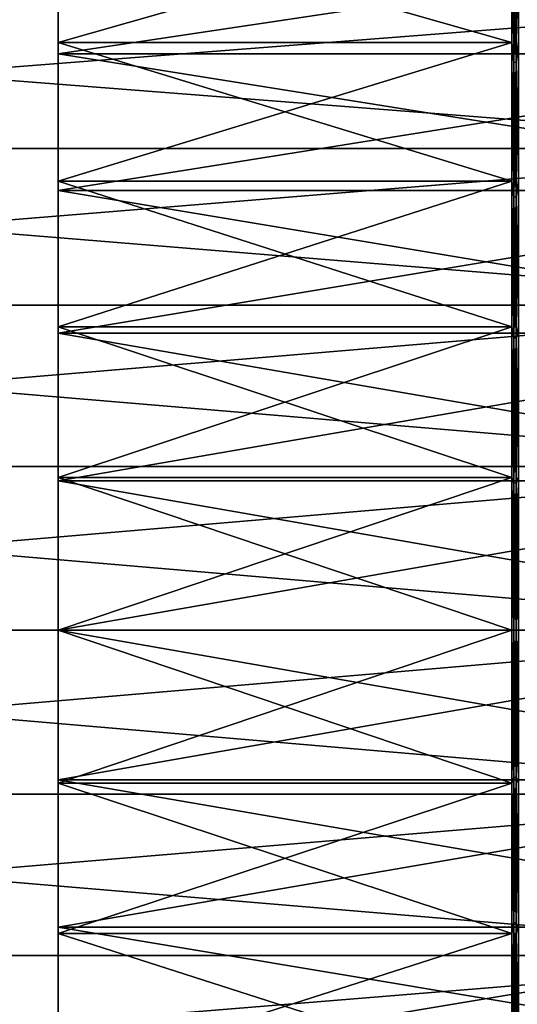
# Model space of a CAD drawing. Header units: metres. Extents: x 59 to 124, y -85 to 86.
# Tile 14 of 186: x 89 to 97, y -6 to 10. Entities that reach past the tile are written whole.
import ezdxf

# ---------------------------------------------------------------- set-up
doc = ezdxf.new("R2010")
doc.units = ezdxf.units.M
doc.layers.add('solid_21414500', color=7, linetype='CONTINUOUS')

msp = doc.modelspace()

# ---------------------------------------------------------------- linework, layer by layer
at = {"layer": 'solid_21414500'}
for points in [[(89.5, 12.13599, -16.703545), (89.5, 9.946378, -18.093105), (89.5, 11.92937, -17.282644)], [(89.5, 9.946378, 18.093105), (89.5, 12.13599, 16.703545), (89.5, 11.92937, 17.282644)], [(97.185432, 9.946681, -18.092945), (89.5, 9.946378, -18.093105), (89.5, 12.13599, -16.703545)], [(97.185432, 9.946681, -18.092945), (89.5, 12.13599, -16.703545), (97.185432, 12.135896, -16.703627)], [(97.185432, 12.135896, 16.703627), (89.5, 12.13599, 16.703545), (89.5, 9.946378, 18.093105)], [(97.185432, 12.135896, 16.703627), (89.5, 9.946378, 18.093105), (97.185432, 9.946681, 18.092945)], [(97.185432, 9.946681, -18.092945), (97.185432, 12.135896, -16.703627), (97.217827, 11.745018, -17.015596)], [(97.185432, 12.135896, 16.703627), (97.185432, 9.946681, 18.092945), (97.217827, 11.745018, 17.015596)], [(97.257149, 11.755389, 17.030621), (97.300003, 9.972301, 18.139547), (97.300003, 12.167154, 16.746653)], [(97.257149, 11.755389, -17.030621), (97.300003, 12.167154, -16.746653), (97.300003, 9.972301, -18.139547)], [(89.5, 11.92937, 17.282644), (104, 11.92937, 17.282644), (104, 9.759169, 18.594587)], [(89.5, 9.759169, 18.594587), (89.5, 11.92937, 17.282644), (104, 9.759169, 18.594587)], [(89.5, 9.759169, -18.594587), (104, 9.759169, -18.594587), (104, 11.92937, -17.282644)], [(89.5, 11.92937, -17.282644), (89.5, 9.759169, -18.594587), (104, 11.92937, -17.282644)], [(89.5, 9.946378, -18.093105), (89.5, 9.759169, -18.594587), (89.5, 11.92937, -17.282644)], [(89.5, 9.946378, 18.093105), (89.5, 11.92937, 17.282644), (89.5, 9.759169, 18.594587)], [(97.185432, 9.946681, -18.092945), (97.217827, 11.745018, -17.015596), (97.217827, 9.608379, -18.307238)], [(97.185432, 9.946681, 18.092945), (97.217827, 9.608379, 18.307238), (97.217827, 11.745018, 17.015596)], [(97.257149, 9.616864, -18.323404), (97.217827, 11.745018, -17.015596), (97.257149, 11.755389, -17.030621)], [(97.257149, 11.755389, 17.030621), (97.217827, 11.745018, 17.015596), (97.217827, 9.608379, 18.307238)], [(97.257149, 11.755389, 17.030621), (97.217827, 9.608379, 18.307238), (97.257149, 9.616864, 18.323404)], [(97.257149, 9.616864, -18.323404), (97.217827, 9.608379, -18.307238), (97.217827, 11.745018, -17.015596)], [(97.257149, 11.755389, 17.030621), (97.257149, 9.616864, 18.323404), (97.300003, 9.972301, 18.139547)], [(97.257149, 9.616864, -18.323404), (97.257149, 11.755389, -17.030621), (97.300003, 9.972301, -18.139547)], [(103.5, 8.155912, -21.505373), (71, 8.155905, -21.505352), (71, 10.688633, -20.365488)], [(103.5, 10.688633, -20.365488), (103.5, 8.155912, -21.505373), (71, 10.688633, -20.365488)], [(103.5, 10.688633, 20.365488), (71, 10.688633, 20.365488), (71, 8.155905, 21.505352)], [(103.5, 8.155912, 21.505373), (103.5, 10.688633, 20.365488), (71, 8.155905, 21.505352)], [(97.185432, 7.600601, -19.196926), (89.5, 9.946378, -18.093105), (97.185432, 9.946681, -18.092945)], [(97.185432, 9.946681, 18.092945), (89.5, 9.946378, 18.093105), (89.5, 7.600686, 19.196852)], [(97.185432, 9.946681, 18.092945), (89.5, 7.600686, 19.196852), (97.185432, 7.600601, 19.196926)], [(89.5, 9.946378, -18.093105), (89.5, 7.600686, -19.196852), (89.5, 9.759169, -18.594587)], [(89.5, 7.600686, 19.196852), (89.5, 9.946378, 18.093105), (89.5, 9.759169, 18.594587)], [(97.185432, 7.600601, -19.196926), (89.5, 7.600686, -19.196852), (89.5, 9.946378, -18.093105)], [(97.185432, 7.600601, -19.196926), (97.185432, 9.946681, -18.092945), (97.217827, 9.608379, -18.307238)], [(97.185432, 9.946681, 18.092945), (97.185432, 7.600601, 19.196926), (97.217827, 9.608379, 18.307238)], [(97.257149, 9.616864, 18.323404), (97.300003, 7.620178, 19.246374), (97.300003, 9.972301, 18.139547)], [(97.257149, 9.616864, -18.323404), (97.300003, 9.972301, -18.139547), (97.300003, 7.620178, -19.246374)], [(89.5, 9.759169, 18.594587), (104, 9.759169, 18.594587), (104, 7.446501, 19.63538)], [(89.5, 7.446501, 19.63538), (89.5, 9.759169, 18.594587), (104, 7.446501, 19.63538)], [(89.5, 7.446501, -19.63538), (104, 7.446501, -19.63538), (104, 9.759169, -18.594587)], [(89.5, 9.759169, -18.594587), (89.5, 7.446501, -19.63538), (104, 9.759169, -18.594587)], [(89.5, 7.600686, -19.196852), (89.5, 7.446501, -19.63538), (89.5, 9.759169, -18.594587)], [(89.5, 7.600686, 19.196852), (89.5, 9.759169, 18.594587), (89.5, 7.446501, 19.63538)], [(97.185432, 7.600601, -19.196926), (97.217827, 9.608379, -18.307238), (97.217827, 7.33163, -19.331921)], [(97.185432, 7.600601, 19.196926), (97.217827, 7.33163, 19.331921), (97.217827, 9.608379, 18.307238)], [(97.257149, 7.338104, -19.348991), (97.217827, 9.608379, -18.307238), (97.257149, 9.616864, -18.323404)], [(97.257149, 9.616864, 18.323404), (97.217827, 9.608379, 18.307238), (97.217827, 7.33163, 19.331921)], [(97.257149, 9.616864, 18.323404), (97.217827, 7.33163, 19.331921), (97.257149, 7.338104, 19.348991)], [(97.257149, 7.338104, -19.348991), (97.217827, 7.33163, -19.331921), (97.217827, 9.608379, -18.307238)], [(97.257149, 9.616864, 18.323404), (97.257149, 7.338104, 19.348991), (97.300003, 7.620178, 19.246374)], [(97.257149, 7.338104, -19.348991), (97.257149, 9.616864, -18.323404), (97.300003, 7.620178, -19.246374)], [(103.5, 8.155912, -21.505373), (103.5, 5.50426, -22.331661), (71, 8.155905, -21.505352)], [(103.5, 8.155912, 21.505373), (71, 8.155905, 21.505352), (71, 5.50426, 22.331661)], [(103.5, 5.50426, 22.331661), (103.5, 8.155912, 21.505373), (71, 5.50426, 22.331661)], [(103.5, 5.50426, -22.331661), (71, 5.50426, -22.331661), (71, 8.155905, -21.505352)], [(89.5, 7.600686, -19.196852), (89.5, 5.134784, -19.998129), (89.5, 7.446501, -19.63538)], [(89.5, 5.134784, 19.998129), (89.5, 7.600686, 19.196852), (89.5, 7.446501, 19.63538)], [(97.185432, 5.134655, -19.998161), (89.5, 5.134784, -19.998129), (89.5, 7.600686, -19.196852)], [(97.185432, 5.134655, -19.998161), (89.5, 7.600686, -19.196852), (97.185432, 7.600601, -19.196926)], [(97.185432, 7.600601, 19.196926), (89.5, 7.600686, 19.196852), (89.5, 5.134784, 19.998129)], [(97.185432, 7.600601, 19.196926), (89.5, 5.134784, 19.998129), (97.185432, 5.134655, 19.998161)], [(97.185432, 5.134655, -19.998161), (97.185432, 7.600601, -19.196926), (97.217827, 7.33163, -19.331921)], [(97.185432, 7.600601, 19.196926), (97.185432, 5.134655, 19.998161), (97.217827, 7.33163, 19.331921)], [(97.257149, 7.338104, 19.348991), (97.300003, 5.147881, 20.049671), (97.300003, 7.620178, 19.246374)], [(97.257149, 7.338104, -19.348991), (97.300003, 7.620178, -19.246374), (97.300003, 5.147881, -20.049671)], [(89.5, 7.446501, 19.63538), (104, 7.446501, 19.63538), (104, 5.025941, 20.389696)], [(89.5, 5.025941, 20.389696), (89.5, 7.446501, 19.63538), (104, 5.025941, 20.389696)], [(89.5, 5.025941, -20.389696), (104, 5.025941, -20.389696), (104, 7.446501, -19.63538)], [(89.5, 7.446501, -19.63538), (89.5, 5.025941, -20.389696), (104, 7.446501, -19.63538)], [(89.5, 5.134784, -19.998129), (89.5, 5.025941, -20.389696), (89.5, 7.446501, -19.63538)], [(89.5, 5.134784, 19.998129), (89.5, 7.446501, 19.63538), (89.5, 5.025941, 20.389696)], [(97.257149, 4.952338, -20.092426), (97.217827, 7.33163, -19.331921), (97.257149, 7.338104, -19.348991)], [(97.257149, 7.338104, 19.348991), (97.217827, 7.33163, 19.331921), (97.217827, 4.947969, 20.074699)], [(97.257149, 7.338104, 19.348991), (97.217827, 4.947969, 20.074699), (97.257149, 4.952338, 20.092426)], [(97.257149, 7.338104, 19.348991), (97.257149, 4.952338, 20.092426), (97.300003, 5.147881, 20.049671)], [(97.257149, 4.952338, -20.092426), (97.257149, 7.338104, -19.348991), (97.300003, 5.147881, -20.049671)], [(97.185432, 5.134655, -19.998161), (97.217827, 7.33163, -19.331921), (97.217827, 4.947969, -20.074699)], [(97.185432, 5.134655, 19.998161), (97.217827, 4.947969, 20.074699), (97.217827, 7.33163, 19.331921)], [(97.257149, 4.952338, -20.092426), (97.217827, 4.947969, -20.074699), (97.217827, 7.33163, -19.331921)], [(103.5, 2.772344, -22.832304), (71, 2.772341, -22.832281), (71, 5.50426, -22.331661)], [(103.5, 5.50426, -22.331661), (103.5, 2.772344, -22.832304), (71, 5.50426, -22.331661)], [(103.5, 5.50426, 22.331661), (71, 5.50426, 22.331661), (71, 2.772341, 22.832281)], [(103.5, 2.772344, 22.832304), (103.5, 5.50426, 22.331661), (71, 2.772341, 22.832281)], [(89.5, 5.134784, -19.998129), (89.5, 2.587651, -20.484009), (89.5, 5.025941, -20.389696)], [(89.5, 2.587651, 20.484009), (89.5, 5.134784, 19.998129), (89.5, 5.025941, 20.389696)], [(97.185432, 2.587733, -20.484013), (89.5, 2.587651, -20.484009), (89.5, 5.134784, -19.998129)], [(97.185432, 2.587733, -20.484013), (89.5, 5.134784, -19.998129), (97.185432, 5.134655, -19.998161)], [(97.185432, 5.134655, 19.998161), (89.5, 5.134784, 19.998129), (89.5, 2.587651, 20.484009)], [(97.185432, 5.134655, 19.998161), (89.5, 2.587651, 20.484009), (97.185432, 2.587733, 20.484013)], [(89.5, 5.025941, 20.389696), (104, 5.025941, 20.389696), (104, 2.531156, 20.846886)], [(89.5, 2.531156, 20.846886), (89.5, 5.025941, 20.389696), (104, 2.531156, 20.846886)], [(89.5, 2.531156, -20.846886), (104, 2.531156, -20.846886), (104, 5.025941, -20.389696)], [(89.5, 5.025941, -20.389696), (89.5, 2.531156, -20.846886), (104, 5.025941, -20.389696)], [(89.5, -2.531156, -20.846886), (89.5, 2.531156, -20.846886), (89.5, 5.025941, -20.389696)], [(89.5, 0, -20.646818), (89.5, -2.531156, -20.846886), (89.5, 5.025941, -20.389696)], [(89.5, 2.587651, -20.484009), (89.5, 0, -20.646818), (89.5, 5.025941, -20.389696)], [(89.5, 2.587651, 20.484009), (89.5, 5.025941, 20.389696), (89.5, 2.531156, 20.846886)], [(97.185432, 2.587733, -20.484013), (97.185432, 5.134655, -19.998161), (97.217827, 4.947969, -20.074699)], [(97.185432, 5.134655, 19.998161), (97.185432, 2.587733, 20.484013), (97.217827, 4.947969, 20.074699)], [(97.257149, 4.952338, 20.092426), (97.300003, 2.594398, 20.536774), (97.300003, 5.147881, 20.049671)], [(97.257149, 4.952338, -20.092426), (97.300003, 5.147881, -20.049671), (97.300003, 2.594398, -20.536774)], [(97.185432, 2.587733, -20.484013), (97.217827, 4.947969, -20.074699), (97.217827, 2.492155, -20.524744)], [(97.185432, 2.587733, 20.484013), (97.217827, 2.492155, 20.524744), (97.217827, 4.947969, 20.074699)], [(97.257149, 2.494356, -20.542868), (97.217827, 4.947969, -20.074699), (97.257149, 4.952338, -20.092426)], [(97.257149, 4.952338, 20.092426), (97.217827, 4.947969, 20.074699), (97.217827, 2.492155, 20.524744)], [(97.257149, 4.952338, 20.092426), (97.217827, 2.492155, 20.524744), (97.257149, 2.494356, 20.542868)], [(97.257149, 2.494356, -20.542868), (97.217827, 2.492155, -20.524744), (97.217827, 4.947969, -20.074699)], [(97.257149, 4.952338, 20.092426), (97.257149, 2.494356, 20.542868), (97.300003, 2.594398, 20.536774)], [(97.257149, 2.494356, -20.542868), (97.257149, 4.952338, -20.092426), (97.300003, 2.594398, -20.536774)], [(103.5, 2.772344, 22.832304), (71, 2.772341, 22.832281), (71, 0, 23)], [(103.5, 0, 23), (103.5, 2.772344, 22.832304), (71, 0, 23)], [(103.5, 2.772344, -22.832304), (103.5, 0, -23), (71, 2.772341, -22.832281)], [(103.5, 0, -23), (71, 0, -23), (71, 2.772341, -22.832281)], [(97.185432, 2.587733, -20.484013), (97.185432, 0, -20.646818), (89.5, 2.587651, -20.484009)], [(97.185432, 2.587733, 20.484013), (89.5, 2.587651, 20.484009), (89.5, 0, 20.646818)], [(97.185432, 2.587733, 20.484013), (89.5, 0, 20.646818), (97.185432, 0, 20.646818)], [(89.5, 0, 20.646818), (89.5, 2.587651, 20.484009), (89.5, 2.531156, 20.846886)], [(97.185432, 0, -20.646818), (89.5, 0, -20.646818), (89.5, 2.587651, -20.484009)], [(89.5, 2.531156, 20.846886), (104, 0, 21), (89.5, 0, 21)], [(89.5, -2.531156, 20.846886), (89.5, 2.531156, 20.846886), (89.5, 0, 21)], [(89.5, 2.531156, 20.846886), (104, 2.531156, 20.846886), (104, 0, 21)], [(89.5, 0, -21), (104, 0, -21), (104, 2.531156, -20.846886)], [(89.5, 2.531156, -20.846886), (89.5, 0, -21), (104, 2.531156, -20.846886)], [(89.5, -2.531156, -20.846886), (89.5, 0, -21), (89.5, 2.531156, -20.846886)], [(89.5, -5.025941, 20.389696), (89.5, 2.531156, 20.846886), (89.5, -2.531156, 20.846886)], [(89.5, 0, 20.646818), (89.5, 2.531156, 20.846886), (89.5, -5.025941, 20.389696)], [(97.185432, 2.587733, -20.484013), (97.217827, 0, -20.675491), (97.185432, 0, -20.646818)], [(97.185432, 2.587733, -20.484013), (97.217827, 2.492155, -20.524744), (97.217827, 0, -20.675491)], [(97.185432, 2.587733, 20.484013), (97.185432, 0, 20.646818), (97.217827, 2.492155, 20.524744)], [(97.257149, 2.494356, -20.542868), (97.300003, 2.594398, -20.536774), (97.300003, 0, -20.700001)], [(97.257149, 0, 20.693748), (97.300003, 0, 20.700001), (97.300003, 2.594398, 20.536774)], [(97.257149, 2.494356, 20.542868), (97.257149, 0, 20.693748), (97.300003, 2.594398, 20.536774)], [(97.185432, 0, 20.646818), (97.217827, 0, 20.675491), (97.217827, 2.492155, 20.524744)], [(97.257149, 0, -20.693748), (97.217827, 2.492155, -20.524744), (97.257149, 2.494356, -20.542868)], [(97.257149, 2.494356, 20.542868), (97.217827, 2.492155, 20.524744), (97.217827, 0, 20.675491)], [(97.257149, 2.494356, 20.542868), (97.217827, 0, 20.675491), (97.257149, 0, 20.693748)], [(97.257149, 0, -20.693748), (97.217827, 0, -20.675491), (97.217827, 2.492155, -20.524744)], [(97.257149, 0, -20.693748), (97.257149, 2.494356, -20.542868), (97.300003, 0, -20.700001)], [(103.5, 0, 23), (71, 0, 23), (71, -2.772341, 22.832281)], [(103.5, -2.772344, 22.832304), (103.5, 0, 23), (71, -2.772341, 22.832281)], [(104, -2.531156, 20.846886), (89.5, 0, 21), (104, 0, 21)], [(89.5, -2.531156, 20.846886), (89.5, 0, 21), (104, -2.531156, 20.846886)], [(89.5, -2.531156, -20.846886), (104, 0, -21), (89.5, 0, -21)], [(89.5, -2.531156, -20.846886), (104, -2.531156, -20.846886), (104, 0, -21)], [(89.5, -2.587651, 20.484009), (89.5, 0, 20.646818), (89.5, -5.025941, 20.389696)], [(97.185432, 0, 20.646818), (89.5, 0, 20.646818), (89.5, -2.587651, 20.484009)], [(97.185432, -2.587733, 20.484013), (97.185432, 0, 20.646818), (89.5, -2.587651, 20.484009)], [(97.217827, -2.492155, -20.524744), (97.185432, 0, -20.646818), (97.217827, 0, -20.675491)], [(97.185432, -2.587733, 20.484013), (97.217827, 0, 20.675491), (97.185432, 0, 20.646818)], [(97.257149, -2.494356, -20.542868), (97.217827, 0, -20.675491), (97.257149, 0, -20.693748)], [(97.257149, -2.494356, -20.542868), (97.217827, -2.492155, -20.524744), (97.217827, 0, -20.675491)], [(97.257149, 0, -20.693748), (97.300003, 0, -20.700001), (97.300003, -2.594398, -20.536774)], [(97.257149, -2.494356, 20.542868), (97.300003, -2.594398, 20.536774), (97.300003, 0, 20.700001)], [(97.257149, -2.494356, 20.542868), (97.300003, 0, 20.700001), (97.257149, 0, 20.693748)], [(97.257149, -2.494356, -20.542868), (97.257149, 0, -20.693748), (97.300003, -2.594398, -20.536774)], [(103.5, -2.772344, -22.832304), (71, -2.772341, -22.832281), (71, 0, -23)], [(103.5, -2.772344, -22.832304), (71, 0, -23), (103.5, 0, -23)], [(89.5, -2.587651, -20.484009), (89.5, -2.531156, -20.846886), (89.5, 0, -20.646818)], [(97.185432, -2.587733, -20.484013), (89.5, -2.587651, -20.484009), (89.5, 0, -20.646818)], [(97.185432, -2.587733, -20.484013), (89.5, 0, -20.646818), (97.185432, 0, -20.646818)], [(97.185432, -2.587733, -20.484013), (97.185432, 0, -20.646818), (97.217827, -2.492155, -20.524744)], [(97.185432, -2.587733, 20.484013), (97.217827, -2.492155, 20.524744), (97.217827, 0, 20.675491)], [(97.217827, -2.492155, 20.524744), (97.257149, 0, 20.693748), (97.217827, 0, 20.675491)], [(97.257149, -2.494356, 20.542868), (97.257149, 0, 20.693748), (97.217827, -2.492155, 20.524744)], [(97.185432, -2.587733, 20.484013), (97.217827, -4.947969, 20.074699), (97.217827, -2.492155, 20.524744)], [(97.185432, -2.587733, -20.484013), (97.217827, -2.492155, -20.524744), (97.217827, -4.947969, -20.074699)], [(97.257149, -2.494356, 20.542868), (97.217827, -2.492155, 20.524744), (97.217827, -4.947969, 20.074699)], [(97.257149, -4.952338, -20.092426), (97.217827, -4.947969, -20.074699), (97.217827, -2.492155, -20.524744)], [(97.257149, -4.952338, -20.092426), (97.217827, -2.492155, -20.524744), (97.257149, -2.494356, -20.542868)], [(97.257149, -2.494356, 20.542868), (97.217827, -4.947969, 20.074699), (97.257149, -4.952338, 20.092426)], [(97.257149, -4.952338, -20.092426), (97.257149, -2.494356, -20.542868), (97.300003, -2.594398, -20.536774)], [(97.257149, -2.494356, 20.542868), (97.257149, -4.952338, 20.092426), (97.300003, -2.594398, 20.536774)], [(89.5, -5.025941, -20.389696), (104, -5.025941, -20.389696), (104, -2.531156, -20.846886)], [(89.5, -2.531156, -20.846886), (89.5, -5.025941, -20.389696), (104, -2.531156, -20.846886)], [(89.5, -2.531156, 20.846886), (104, -2.531156, 20.846886), (104, -5.025941, 20.389696)], [(89.5, -5.025941, 20.389696), (89.5, -2.531156, 20.846886), (104, -5.025941, 20.389696)], [(89.5, -2.587651, -20.484009), (89.5, -5.025941, -20.389696), (89.5, -2.531156, -20.846886)], [(89.5, -5.134784, 19.998129), (89.5, -2.587651, 20.484009), (89.5, -5.025941, 20.389696)], [(89.5, -2.587651, -20.484009), (89.5, -5.134784, -19.998129), (89.5, -5.025941, -20.389696)], [(97.185432, -2.587733, 20.484013), (89.5, -2.587651, 20.484009), (89.5, -5.134784, 19.998129)], [(97.185432, -5.134655, -19.998161), (89.5, -5.134784, -19.998129), (89.5, -2.587651, -20.484009)], [(97.185432, -5.134655, -19.998161), (89.5, -2.587651, -20.484009), (97.185432, -2.587733, -20.484013)], [(97.185432, -2.587733, 20.484013), (89.5, -5.134784, 19.998129), (97.185432, -5.134655, 19.998161)], [(97.185432, -2.587733, 20.484013), (97.185432, -5.134655, 19.998161), (97.217827, -4.947969, 20.074699)], [(97.185432, -5.134655, -19.998161), (97.185432, -2.587733, -20.484013), (97.217827, -4.947969, -20.074699)], [(97.257149, -4.952338, -20.092426), (97.300003, -2.594398, -20.536774), (97.300003, -5.147881, -20.049671)], [(97.257149, -4.952338, 20.092426), (97.300003, -5.147881, 20.049671), (97.300003, -2.594398, 20.536774)], [(103.5, -2.772344, 22.832304), (71, -2.772341, 22.832281), (71, -5.50426, 22.331661)], [(103.5, -5.50426, -22.331661), (71, -5.50426, -22.331661), (71, -2.772341, -22.832281)], [(103.5, -2.772344, -22.832304), (103.5, -5.50426, -22.331661), (71, -2.772341, -22.832281)], [(103.5, -5.50426, 22.331661), (103.5, -2.772344, 22.832304), (71, -5.50426, 22.331661)], [(97.185432, -5.134655, 19.998161), (97.217827, -7.33163, 19.331921), (97.217827, -4.947969, 20.074699)], [(97.185432, -5.134655, -19.998161), (97.217827, -4.947969, -20.074699), (97.217827, -7.33163, -19.331921)], [(97.257149, -4.952338, 20.092426), (97.217827, -4.947969, 20.074699), (97.217827, -7.33163, 19.331921)], [(97.257149, -7.338104, -19.348991), (97.217827, -7.33163, -19.331921), (97.217827, -4.947969, -20.074699)], [(97.257149, -7.338104, -19.348991), (97.217827, -4.947969, -20.074699), (97.257149, -4.952338, -20.092426)], [(97.257149, -4.952338, 20.092426), (97.217827, -7.33163, 19.331921), (97.257149, -7.338104, 19.348991)], [(97.257149, -7.338104, -19.348991), (97.257149, -4.952338, -20.092426), (97.300003, -5.147881, -20.049671)], [(97.257149, -4.952338, 20.092426), (97.257149, -7.338104, 19.348991), (97.300003, -5.147881, 20.049671)], [(89.5, -7.446501, -19.63538), (104, -7.446501, -19.63538), (104, -5.025941, -20.389696)], [(89.5, -5.025941, -20.389696), (89.5, -7.446501, -19.63538), (104, -5.025941, -20.389696)], [(89.5, -5.025941, 20.389696), (104, -5.025941, 20.389696), (104, -7.446501, 19.63538)], [(89.5, -7.446501, 19.63538), (89.5, -5.025941, 20.389696), (104, -7.446501, 19.63538)], [(89.5, -5.134784, 19.998129), (89.5, -5.025941, 20.389696), (89.5, -7.446501, 19.63538)], [(89.5, -5.134784, -19.998129), (89.5, -7.446501, -19.63538), (89.5, -5.025941, -20.389696)], [(97.185432, -5.134655, 19.998161), (89.5, -5.134784, 19.998129), (89.5, -7.600686, 19.196852)], [(97.185432, -5.134655, 19.998161), (89.5, -7.600686, 19.196852), (97.185432, -7.600601, 19.196926)], [(97.185432, -7.600601, -19.196926), (89.5, -5.134784, -19.998129), (97.185432, -5.134655, -19.998161)], [(89.5, -7.600686, 19.196852), (89.5, -5.134784, 19.998129), (89.5, -7.446501, 19.63538)], [(89.5, -5.134784, -19.998129), (89.5, -7.600686, -19.196852), (89.5, -7.446501, -19.63538)], [(97.185432, -7.600601, -19.196926), (89.5, -7.600686, -19.196852), (89.5, -5.134784, -19.998129)], [(97.185432, -5.134655, 19.998161), (97.185432, -7.600601, 19.196926), (97.217827, -7.33163, 19.331921)], [(97.185432, -7.600601, -19.196926), (97.185432, -5.134655, -19.998161), (97.217827, -7.33163, -19.331921)], [(97.257149, -7.338104, -19.348991), (97.300003, -5.147881, -20.049671), (97.300003, -7.620178, -19.246374)], [(97.257149, -7.338104, 19.348991), (97.300003, -7.620178, 19.246374), (97.300003, -5.147881, 20.049671)], [(103.5, -5.50426, 22.331661), (71, -5.50426, 22.331661), (71, -8.155905, 21.505352)], [(103.5, -8.155912, 21.505373), (103.5, -5.50426, 22.331661), (71, -8.155905, 21.505352)], [(103.5, -8.155912, -21.505373), (71, -8.155905, -21.505352), (71, -5.50426, -22.331661)], [(103.5, -5.50426, -22.331661), (103.5, -8.155912, -21.505373), (71, -5.50426, -22.331661)]]:
    msp.add_3dface(points, dxfattribs=at)

doc.saveas('drawing.dxf')
